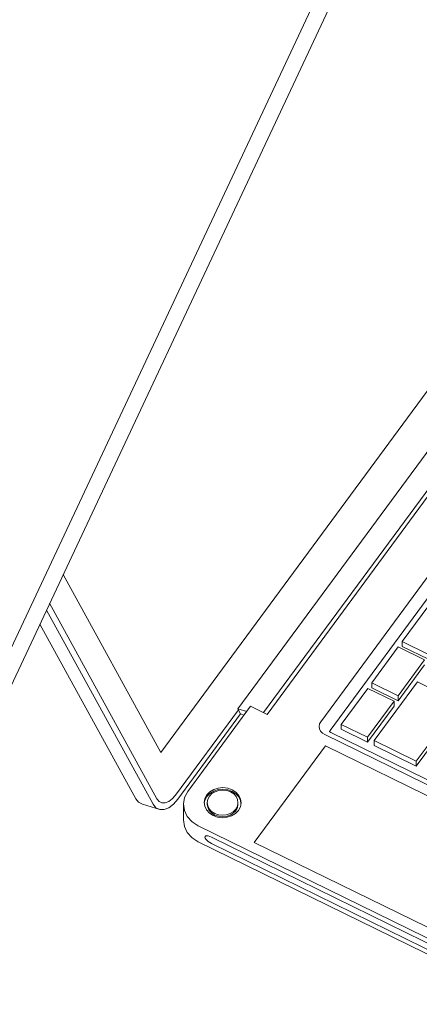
# Model space of a CAD drawing. Header units: millimetres. Extents: x -21126 to 28102, y -1237 to 9397.
# Tile 47 of 226: x -15648 to -15508, y 5043 to 5388. Entities that reach past the tile are written whole.
import ezdxf

# ---------------------------------------------------------------- set-up
doc = ezdxf.new("R2010")
doc.units = ezdxf.units.MM
doc.header["$MEASUREMENT"] = 0
doc.linetypes.add('Wipeout_Contour', pattern=[1000, 0, -1000])
doc.layers.add('Nuevo_08_E_Envans secs', color=7, linetype='Continuous')
doc.layers.add('Nuevo_09_EI_Mobiliari general', color=7, linetype='Continuous')
doc.layers.add('Nuevo_09_EI_Mobiliari general_Pluma_Nº__1', color=7, linetype='Continuous', lineweight=5)

# ---------------------------------------------------------------- blocks, each defined once
blk = doc.blocks.new('Elem Sección_45_1')
at = {"layer": 'Nuevo_09_EI_Mobiliari general_Pluma_Nº__1', "color": 7, "linetype": 'Continuous', "lineweight": 5}
for p, q in [((-15598.31, 5130.97), (-15398, 5402.75)), ((-15411.57, 5363.01), (-15571.32, 5146.26)), ((-15561.07, 5144.33), (-15401.32, 5361.08)), ((-15403.43, 5360.45), (-15562.28, 5144.92)), ((-15389.68, 5348.7), (-15542.21, 5141.75)), ((-15386.69, 5345.33), (-15538.97, 5138.71)), ((-15632.59, 5193.36), (-15598.31, 5130.97)), ((-15637.34, 5183.25), (-15599.68, 5114.69)), ((-15513.65, 5169.83), (-15504.35, 5182.46)), ((-15638.46, 5180.87), (-15601.06, 5112.8)), ((-15607.14, 5114.71), (-15640.78, 5175.93)), ((-15524.35, 5155.32), (-15515.04, 5167.95)), ((-15515.04, 5167.95), (-15505.8, 5163.41)), ((-15504.41, 5165.3), (-15513.65, 5169.83)), ((-15513.65, 5168.15), (-15513.65, 5169.83)), ((-15504.41, 5163.62), (-15513.65, 5168.15)), ((-15505.8, 5163.41), (-15515.11, 5150.79)), ((-15505.8, 5161.74), (-15515.11, 5149.11)), ((-15515.11, 5150.79), (-15524.35, 5155.32)), ((-15524.35, 5153.64), (-15524.35, 5155.32)), ((-15523.49, 5135.14), (-15508.35, 5155.69)), ((-15508.35, 5155.69), (-15493.57, 5148.44)), ((-15535.04, 5140.81), (-15525.74, 5153.43)), ((-15525.74, 5153.43), (-15516.5, 5148.9)), ((-15515.11, 5149.11), (-15524.35, 5153.64)), ((-15515.11, 5149.11), (-15515.11, 5150.79)), ((-15588.86, 5117.29), (-15566.84, 5147.16)), ((-15566.84, 5147.16), (-15561.07, 5144.33)), ((-15516.5, 5148.9), (-15525.8, 5136.27)), ((-15516.5, 5147.23), (-15525.8, 5134.6)), ((-15516.5, 5147.23), (-15516.5, 5148.9)), ((-15493.57, 5148.44), (-15508.71, 5127.89)), ((-15593.14, 5116.03), (-15571.12, 5145.9)), ((-15592.35, 5114.59), (-15570.33, 5144.46)), ((-15571.32, 5146.26), (-15570.33, 5144.46)), ((-15568.22, 5145.29), (-15571.32, 5146.26)), ((-15569.11, 5144.08), (-15570.33, 5144.46)), ((-15493.57, 5146.76), (-15508.71, 5126.21)), ((-15542.63, 5140.96), (-15542.79, 5140.11)), ((-15542.79, 5140.11), (-15542.67, 5139.26)), ((-15542.21, 5141.75), (-15542.63, 5140.96)), ((-15525.8, 5136.27), (-15535.04, 5140.81)), ((-15535.04, 5139.13), (-15535.04, 5140.81)), ((-15542.67, 5139.26), (-15542.28, 5138.46)), ((-15542.28, 5138.46), (-15541.65, 5137.76)), ((-15541.65, 5137.76), (-15540.83, 5137.23)), ((-15540.83, 5137.23), (-15441.5, 5088.52)), ((-15539.1, 5138.46), (-15539.12, 5138.38)), ((-15539.12, 5138.38), (-15539.11, 5138.3)), ((-15539.11, 5138.3), (-15539.07, 5138.23)), ((-15538.97, 5138.71), (-15539.1, 5138.46)), ((-15539.07, 5138.23), (-15539.01, 5138.17)), ((-15539.01, 5138.17), (-15538.75, 5137.99)), ((-15538.75, 5137.99), (-15439.83, 5089.48)), ((-15525.8, 5134.6), (-15535.04, 5139.13)), ((-15540.6, 5133.27), (-15565.54, 5099.44)), ((-15445.89, 5086.82), (-15540.6, 5133.27)), ((-15525.8, 5134.6), (-15525.8, 5136.27)), ((-15508.71, 5127.89), (-15523.49, 5135.14)), ((-15523.49, 5133.46), (-15523.49, 5135.14)), ((-15508.71, 5126.21), (-15523.49, 5133.46)), ((-15508.71, 5126.21), (-15508.71, 5127.89)), ((-15594.3, 5114.71), (-15593.14, 5116.03)), ((-15589.98, 5115.18), (-15588.86, 5117.29)), ((-15582.2, 5116.08), (-15582.88, 5114.81)), ((-15581.15, 5117.16), (-15582.2, 5116.08)), ((-15582.2, 5115.52), (-15581.15, 5116.6)), ((-15581.28, 5115.62), (-15580.4, 5116.52)), ((-15579.79, 5117.97), (-15581.15, 5117.16)), ((-15581.15, 5116.6), (-15579.79, 5117.42)), ((-15580.4, 5116.52), (-15579.27, 5117.21)), ((-15578.22, 5118.48), (-15579.79, 5117.97)), ((-15579.79, 5117.42), (-15578.22, 5117.92)), ((-15579.27, 5117.21), (-15577.96, 5117.63)), ((-15576.54, 5118.64), (-15578.22, 5118.48)), ((-15578.22, 5117.92), (-15576.54, 5118.08)), ((-15577.96, 5117.63), (-15576.56, 5117.76)), ((-15576.56, 5117.76), (-15575.17, 5117.59)), ((-15574.87, 5118.43), (-15576.54, 5118.64)), ((-15576.54, 5118.08), (-15574.87, 5117.87)), ((-15575.17, 5117.59), (-15573.88, 5117.13)), ((-15573.33, 5117.88), (-15574.87, 5118.43)), ((-15574.87, 5117.87), (-15573.33, 5117.32)), ((-15573.88, 5117.13), (-15572.78, 5116.41)), ((-15572, 5117.02), (-15573.33, 5117.88)), ((-15573.33, 5117.32), (-15572, 5116.46)), ((-15572.78, 5116.41), (-15571.94, 5115.49)), ((-15571, 5115.92), (-15572, 5117.02)), ((-15572, 5116.46), (-15571, 5115.36)), ((-15570.38, 5114.63), (-15571, 5115.92)), ((-15606.14, 5113.48), (-15607.14, 5114.71)), ((-15604.82, 5112.85), (-15606.14, 5113.48)), ((-15604.82, 5112.85), (-15598.74, 5110.94)), ((-15601.06, 5112.8), (-15600.06, 5111.57)), ((-15599.68, 5114.69), (-15598.92, 5113.77)), ((-15598.92, 5113.77), (-15597.93, 5113.29)), ((-15597.93, 5113.29), (-15596.78, 5113.29)), ((-15596.78, 5113.29), (-15595.54, 5113.78)), ((-15595.55, 5111.59), (-15593.89, 5112.84)), ((-15595.54, 5113.78), (-15594.3, 5114.71)), ((-15593.89, 5112.84), (-15592.35, 5114.59)), ((-15590.4, 5112.91), (-15589.98, 5115.18)), ((-15590.08, 5110.63), (-15590.4, 5112.91)), ((-15590.4, 5107.32), (-15590.4, 5112.91)), ((-15582.88, 5114.81), (-15583.13, 5113.45)), ((-15583.13, 5113.45), (-15582.94, 5112.08)), ((-15583.08, 5113.13), (-15582.88, 5114.25)), ((-15582.88, 5114.25), (-15582.2, 5115.52)), ((-15582.05, 5113.44), (-15581.84, 5114.57)), ((-15581.89, 5112.29), (-15582.05, 5113.44)), ((-15582.05, 5112.88), (-15582.05, 5113.44)), ((-15581.89, 5111.74), (-15582.05, 5112.88)), ((-15581.84, 5114.57), (-15581.28, 5115.62)), ((-15571.94, 5115.49), (-15571.43, 5114.42)), ((-15571.27, 5113.28), (-15571.48, 5112.15)), ((-15571.27, 5112.72), (-15571.48, 5111.59)), ((-15571.43, 5114.42), (-15571.27, 5113.28)), ((-15571.27, 5112.72), (-15571.27, 5113.28)), ((-15571, 5115.36), (-15570.38, 5114.08)), ((-15570.44, 5111.9), (-15570.19, 5113.27)), ((-15570.19, 5113.27), (-15570.38, 5114.63)), ((-15570.38, 5114.08), (-15570.24, 5113.02)), ((-15600.06, 5111.57), (-15598.74, 5110.94)), ((-15598.74, 5110.94), (-15597.2, 5110.95)), ((-15597.2, 5110.95), (-15595.55, 5111.59)), ((-15589.05, 5108.49), (-15590.08, 5110.63)), ((-15582.94, 5112.08), (-15582.32, 5110.8)), ((-15582.32, 5110.8), (-15581.31, 5109.69)), ((-15581.38, 5111.23), (-15581.89, 5112.29)), ((-15581.38, 5110.67), (-15581.89, 5111.74)), ((-15580.54, 5110.3), (-15581.38, 5111.23)), ((-15580.54, 5109.74), (-15581.38, 5110.67)), ((-15581.31, 5109.69), (-15579.99, 5108.83)), ((-15579.44, 5109.59), (-15580.54, 5110.3)), ((-15579.44, 5109.03), (-15580.54, 5109.74)), ((-15578.15, 5109.13), (-15579.44, 5109.59)), ((-15578.15, 5108.57), (-15579.44, 5109.03)), ((-15576.76, 5108.96), (-15578.15, 5109.13)), ((-15575.36, 5109.09), (-15576.76, 5108.96)), ((-15574.05, 5109.51), (-15575.36, 5109.09)), ((-15572.92, 5110.19), (-15574.05, 5109.51)), ((-15572.92, 5109.64), (-15574.05, 5108.95)), ((-15573.53, 5108.74), (-15572.17, 5109.56)), ((-15572.04, 5111.09), (-15572.92, 5110.19)), ((-15572.04, 5110.53), (-15572.92, 5109.64)), ((-15572.17, 5109.56), (-15571.12, 5110.64)), ((-15571.48, 5112.15), (-15572.04, 5111.09)), ((-15571.48, 5111.59), (-15572.04, 5110.53)), ((-15571.12, 5110.64), (-15570.44, 5111.9)), ((-15590.4, 5107.32), (-15590.08, 5105.04)), ((-15587.38, 5106.65), (-15589.05, 5108.49)), ((-15585.18, 5105.22), (-15587.38, 5106.65)), ((-15579.99, 5108.83), (-15578.44, 5108.29)), ((-15578.44, 5108.29), (-15576.77, 5108.08)), ((-15576.76, 5108.4), (-15578.15, 5108.57)), ((-15576.77, 5108.08), (-15575.1, 5108.24)), ((-15575.36, 5108.53), (-15576.76, 5108.4)), ((-15574.05, 5108.95), (-15575.36, 5108.53)), ((-15575.1, 5108.24), (-15573.53, 5108.74)), ((-15590.08, 5105.04), (-15589.05, 5102.9)), ((-15589.05, 5102.9), (-15587.38, 5101.06)), ((-15360.88, 4995.22), (-15585.18, 5105.22)), ((-15587.38, 5101.06), (-15585.18, 5099.63)), ((-15585.18, 5099.63), (-15360.88, 4989.63)), ((-15582.79, 5101.54), (-15582.87, 5101.29)), ((-15582.87, 5101.29), (-15582.79, 5100.96)), ((-15582.56, 5101.7), (-15582.79, 5101.54)), ((-15582.79, 5100.96), (-15582.56, 5100.58)), ((-15582.19, 5101.75), (-15582.56, 5101.7)), ((-15582.56, 5100.58), (-15582.19, 5100.17)), ((-15581.71, 5101.69), (-15582.19, 5101.75)), ((-15582.19, 5100.17), (-15581.71, 5099.76)), ((-15581.15, 5101.53), (-15581.71, 5101.69)), ((-15581.71, 5099.76), (-15581.15, 5099.37)), ((-15580.56, 5101.28), (-15581.15, 5101.53)), ((-15581.15, 5099.37), (-15580.56, 5099.04)), ((-15469.68, 5046.9), (-15580.56, 5101.28)), ((-15580.56, 5099.04), (-15469.68, 5044.66)), ((-15565.54, 5099.44), (-15470.83, 5052.99))]:
    blk.add_line(p, q, dxfattribs=at)
blk = doc.blocks.new('Elem Sección_54_1')
at = {"color": 254, "linetype": 'Wipeout_Contour', "lineweight": 0, "ltscale": 68043.481501}
blk.add_wipeout([(-16421.98, 4817.49), (-16416.04, 4815.63), (-15394.98, 6990.44), (-15400.93, 6992.3)], dxfattribs=at).dxf.layer = 'Nuevo_08_E_Envans secs'
at = {"color": 254, "linetype": 'Wipeout_Contour', "lineweight": 0, "ltscale": 67533.449788}
blk.add_wipeout([(-15276.46, 6964.56), (-16309.28, 4764.67), (-16296.4, 4760.65), (-15263.58, 6960.53)], dxfattribs=at).dxf.layer = 'Nuevo_08_E_Envans secs'
at = {"color": 254, "linetype": 'Wipeout_Contour', "lineweight": 0, "ltscale": 84376.766656}
blk.add_wipeout([(-15284.41, 6979.09), (-16322.17, 4768.7), (-16309.28, 4764.67), (-15276.46, 6964.56), (-15271.53, 6975.07)], dxfattribs=at).dxf.layer = 'Nuevo_08_E_Envans secs'
at = {"color": 254, "linetype": 'Wipeout_Contour', "lineweight": 0, "ltscale": 84818.950487}
blk.add_wipeout([(-15371.6, 6994.27), (-16404.42, 4794.39), (-16391.54, 4790.36), (-15353.78, 7000.75), (-15366.66, 7004.78)], dxfattribs=at).dxf.layer = 'Nuevo_08_E_Envans secs'
at = {"color": 254, "linetype": 'Wipeout_Contour', "lineweight": 0, "ltscale": 67984.310101}
blk.add_wipeout([(-15384.48, 6998.29), (-16417.3, 4798.41), (-16404.42, 4794.39), (-15371.6, 6994.27)], dxfattribs=at).dxf.layer = 'Nuevo_08_E_Envans secs'
at = {"color": 254, "linetype": 'Wipeout_Contour', "lineweight": 0, "ltscale": 67464.366839}
blk.add_wipeout([(-16283.24, 4774.16), (-16277.3, 4772.3), (-15256.24, 6947.12), (-15262.19, 6948.97)], dxfattribs=at).dxf.layer = 'Nuevo_08_E_Envans secs'
blk = doc.blocks.new('Elem Sección_82_1')
at = {"layer": 'Nuevo_09_EI_Mobiliari general_Pluma_Nº__1', "color": 7, "linetype": 'Continuous', "lineweight": 5}
for p, q in [((-15863.84, 4714.01), (-14958.94, 6641.42)), ((-15858.43, 4712.33), (-14958.94, 6628.21))]:
    blk.add_line(p, q, dxfattribs=at)

msp = doc.modelspace()

# ---------------------------------------------------------------- block references
at = {"layer": 'Nuevo_09_EI_Mobiliari general', "lineweight": 0}
msp.add_blockref('Elem Sección_45_1', (0, 0), dxfattribs=at)

# ---------------------------------------------------------------- next in the draw order: block references
at = {"layer": 'Nuevo_08_E_Envans secs', "lineweight": 0}
msp.add_blockref('Elem Sección_54_1', (0, 0), dxfattribs=at)

# ---------------------------------------------------------------- next in the draw order: block references
at = {"layer": 'Nuevo_09_EI_Mobiliari general', "lineweight": 0}
msp.add_blockref('Elem Sección_82_1', (0, 0), dxfattribs=at)

doc.saveas('drawing.dxf')
